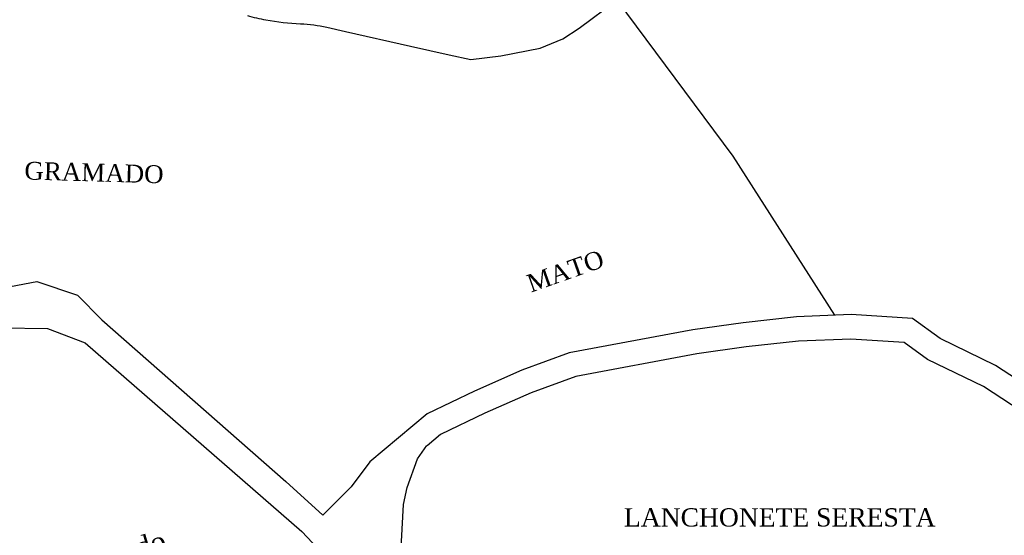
# Model space of a CAD drawing. Header units: millimetres. Extents: x 593 to 1794, y -180 to 570.
# Tile 59 of 71: x 1388 to 1509, y 162 to 225. Entities that reach past the tile are written whole.
import ezdxf

# ---------------------------------------------------------------- set-up
doc = ezdxf.new("R2010")
doc.units = ezdxf.units.MM
doc.header["$MEASUREMENT"] = 0
doc.layers.add('Layout - Marco Polo', color=252, linetype='Continuous', lineweight=25)
doc.layers.add('Textos - Marco Polo', color=143, linetype='Continuous', lineweight=25)
doc.styles.add('Dutch801RmBT', font='dutch.ttf')
doc.styles.add('TimesNewRoman', font='times.ttf')

msp = doc.modelspace()

# ---------------------------------------------------------------- linework, layer by layer
at = {"layer": 'Layout - Marco Polo'}
for points in [[(1348.74, 391.25), (1355.86, 368.5), (1365.1, 338.59), (1367.43, 333.01), (1377.31, 309.54), (1378.49, 306.35), (1390.59, 277.29), (1453.78, 238.01), (1459.66, 229.96), (1461.51, 227.59), (1475.81, 208.38), (1488.31, 188.76)], [(1443.49, 220.27), (1447.17, 220.72), (1452.05, 221.69), (1454.82, 222.83), (1456.85, 224.13), (1461.51, 227.59)], [(1365.1, 188.2), (1389.98, 192.92)], [(1389.98, 192.92), (1394.99, 191.24), (1398.01, 188.2), (1420.67, 168.26)], [(1549.69, 167.29), (1542.94, 169.44), (1539.75, 170.17), (1535.47, 171.03), (1530.42, 172.72), (1528.19, 174.17), (1523.27, 175.08), (1517.13, 176.76), (1508.17, 182.59), (1501.34, 185.91), (1497.96, 188.36), (1490.39, 188.85), (1483.65, 188.57), (1477.05, 187.84), (1470.86, 186.96), (1455.63, 184.14), (1449.79, 181.98), (1443.95, 179.43), (1438.11, 176.61), (1431.04, 170.7), (1428.75, 167.62), (1425.26, 164.13)], [(1385.66, 187.21), (1391.31, 187.12), (1395.94, 185.37), (1422.65, 162.11)], [(1548.31, 164.58), (1542.15, 166.54), (1539.12, 167.23), (1534.7, 168.13), (1529.11, 169.99), (1527.05, 171.33), (1522.6, 172.15), (1515.88, 173.99), (1506.69, 179.98), (1499.79, 183.33), (1496.9, 185.43), (1490.36, 185.84), (1483.88, 185.58), (1477.43, 184.87), (1471.34, 184), (1456.43, 181.24), (1450.91, 179.19), (1445.2, 176.71), (1439.75, 174.07), (1438.09, 172.69)], [(1422.65, 162.11), (1425.28, 159.32), (1428.12, 157.08), (1429.77, 155.79), (1432.99, 154.5), (1434.95, 157.08), (1434.95, 160.88), (1435.2, 165.45), (1435.64, 167.52), (1436.93, 171.06), (1438.07, 172.71)], [(1420.67, 168.26), (1425.26, 164.13)]]:
    msp.add_lwpolyline(points, dxfattribs=at)
msp.add_lwpolyline([(1415.94, 225.69, 0.023752), (1418.21, 225.17), (1418.21, 225.17, 0.033532), (1422.49, 224.69), (1422.49, 224.69, -0.044148), (1425.73, 224.26), (1425.73, 224.26), (1428.03, 223.74), (1428.03, 223.74), (1436.07, 221.94), (1436.07, 221.94), (1440.82, 220.87), (1440.82, 220.87), (1443.49, 220.27), (1443.49, 220.27)], format="xyb", dxfattribs=at)

# ---------------------------------------------------------------- texts
at = {"layer": 'Textos - Marco Polo', "attachment_point": 7, "line_spacing_factor": 0.9, "style": 'TimesNewRoman'}
for s, insert, char_height, width, rotation in [('GRAMADO', (1388.42, 205.47), 2.2, 18.48, 358.4023), ('MATO', (1450.91, 191.52), 2.2, 10.56, 19.4576), ('Bica do', (1394.99, 156.6), 2.5, 21, 16.3006)]:
    msp.add_mtext(s, dxfattribs=dict(at, insert=insert, char_height=char_height, width=width, rotation=rotation))
at = {"layer": 'Textos - Marco Polo', "lineweight": 5, "insert": (1462.37, 162.7), "char_height": 2.25, "width": 48.6, "attachment_point": 7, "line_spacing_factor": 0.9, "style": 'Dutch801RmBT'}
msp.add_mtext('LANCHONETE SERESTA', dxfattribs=at)

doc.saveas('drawing.dxf')
